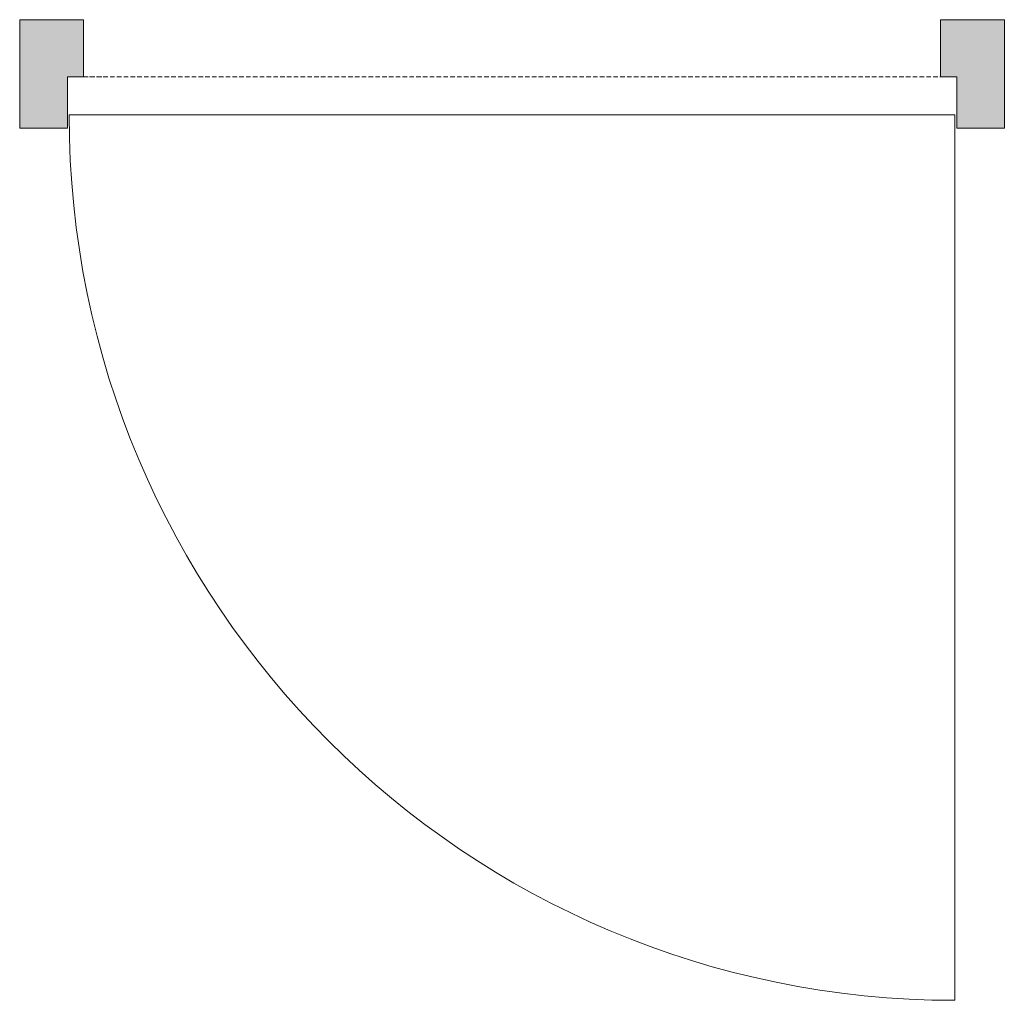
# Model space of a CAD drawing. Header units: millimetres. Extents: x -29550 to 12646, y -31193 to 30177.
# Tile 1 of 9: x -27026 to -25992, y -29672 to -28642. Entities that reach past the tile are written whole.
import ezdxf

# ---------------------------------------------------------------- set-up
doc = ezdxf.new("R2010")
doc.units = ezdxf.units.MM
doc.linetypes.add('Hidden', pattern=[7.14375, 4.7625, -2.38125])
doc.layers.add('A-DETL-THIN', color=151, linetype='Continuous', lineweight=13)
doc.layers.add('A-DOOR', color=31, linetype='Continuous', lineweight=13)

# ---------------------------------------------------------------- blocks, each defined once
blk = doc.blocks.new('NLRS_32_DO_WPB_samenstelling binnenkozijn hout -SH_gen_ASN - enkele deur-983397-Plan Detail')
at = {"layer": 'A-DOOR', "lineweight": 18}
for points in [[(670.384318, -28756), (720.384318, -28756), (720.384318, -28702), (737.384318, -28702), (737.384318, -28642), (670.384318, -28642)], [(1654.384318, -28756), (1704.384318, -28756), (1704.384318, -28642), (1637.384318, -28642), (1637.384318, -28702), (1654.384318, -28702)]]:
    blk.add_hatch(color=256, dxfattribs=at).paths.add_polyline_path(points)
for p, q in [((670.384318, -28642), (737.384318, -28642)), ((670.384318, -28756), (670.384318, -28642)), ((737.384318, -28642), (737.384318, -28702)), ((1704.384318, -28642), (1637.384318, -28642)), ((1637.384318, -28642), (1637.384318, -28702)), ((1704.384318, -28756), (1704.384318, -28642)), ((720.384318, -28702), (720.384318, -28756)), ((737.384318, -28702), (720.384318, -28702)), ((1637.384318, -28702), (1654.384318, -28702)), ((1654.384318, -28702), (1654.384318, -28756)), ((720.384318, -28756), (670.384318, -28756)), ((1654.384318, -28756), (1704.384318, -28756))]:
    blk.add_line(p, q, dxfattribs=at)
blk = doc.blocks.new('NLRS_32_DO_LB_onderdeel deur -SH_gen_ASN - dichte deur_gen-1874462-Plan Detail')
at = {"layer": 'A-DOOR', "linetype": 'Hidden'}
for p, q in [((756.5, -28702), (722.4, -28702)), ((722.4, -28702), (1637.4, -28702))]:
    blk.add_line(p, q, dxfattribs=at)
at = {"layer": 'A-DOOR'}
for p, q in [((756.5, -28742), (722.4, -28742)), ((722.4, -28742), (1652.4, -28742))]:
    blk.add_line(p, q, dxfattribs=at)

msp = doc.modelspace()

# ---------------------------------------------------------------- linework, layer by layer
at = {"layer": 'A-DETL-THIN'}
msp.add_line((-26044.1, -28742), (-26044.1, -29672), dxfattribs=at)
msp.add_arc((-26044.1, -28742), 930, 180, 270, dxfattribs=at)

# ---------------------------------------------------------------- block references
at = {"layer": 'A-DOOR', "lineweight": 18}
msp.add_blockref('NLRS_32_DO_WPB_samenstelling binnenkozijn hout -SH_gen_ASN - enkele deur-983397-Plan Detail', (-27696.4, 0), dxfattribs=at)
at = {"layer": 'A-DOOR'}
msp.add_blockref('NLRS_32_DO_LB_onderdeel deur -SH_gen_ASN - dichte deur_gen-1874462-Plan Detail', (-27696.4, 0), dxfattribs=at)

doc.saveas('drawing.dxf')
